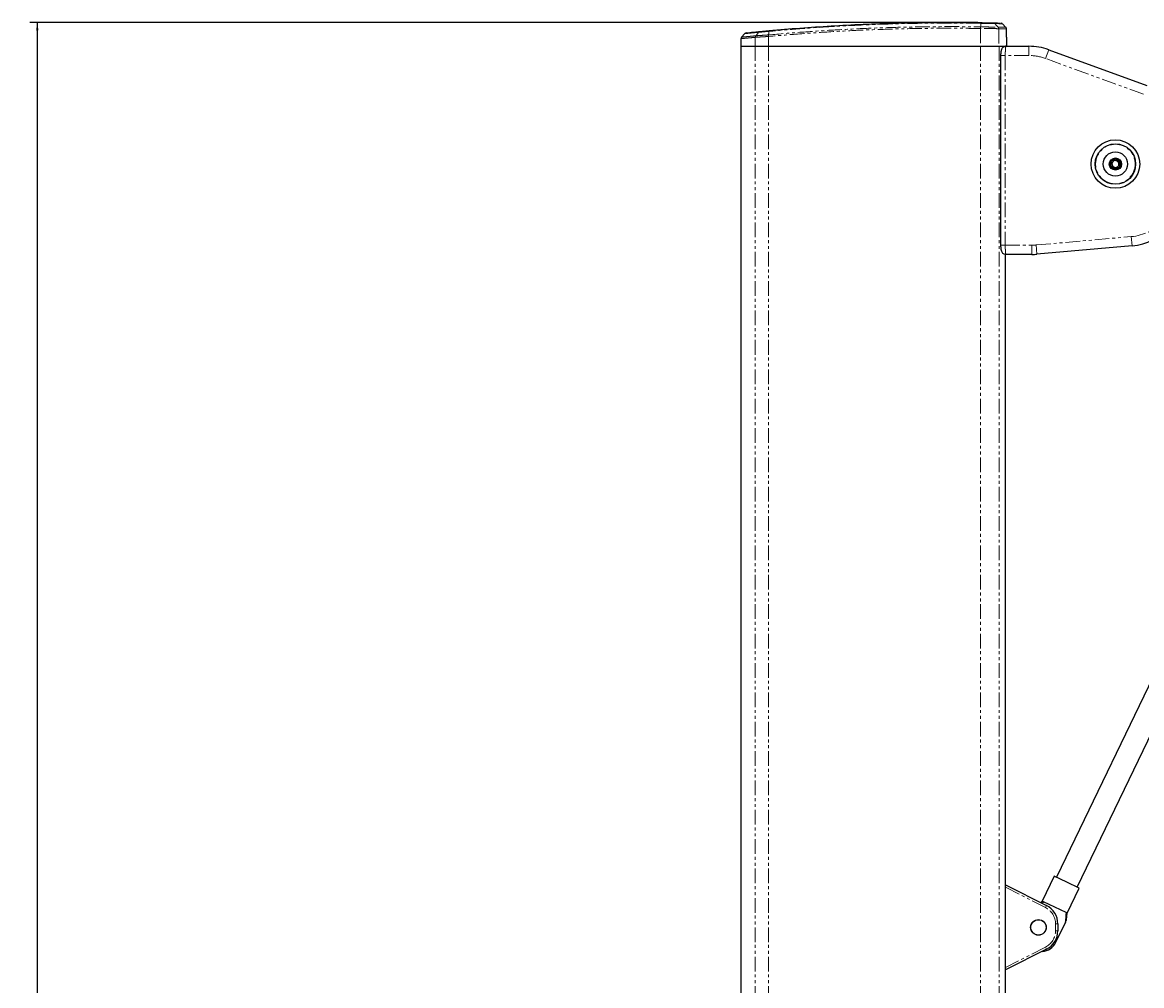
# Paper-space layout 'Wall Base Bracket' of a CAD drawing. Header units: millimetres. Extents: x 245 to 9339, y 492 to 8064.
# Tile 17 of 57: x 245 to 729, y 3160 to 3576. Entities that reach past the tile are written whole.
import ezdxf

# ---------------------------------------------------------------- set-up
doc = ezdxf.new("R2010")
doc.units = ezdxf.units.MM
doc.linetypes.add('PHANTOM', pattern=[12.7, 6.35, -1.27, 1.27, -1.27, 1.27, -1.27])
doc.layers.add('COMPONENT_GEOMETRY', color=7, linetype='Continuous')
doc.styles.add('SLDTEXTSTYLE0', font='TXT', dxfattribs={"width": 0.75})
doc.dimstyles.new('SLDDIMSTYLE2', dxfattribs={"dimtxt": 3.175, "dimasz": 3.302, "dimexe": 0, "dimexo": 0.0625, "dimgap": 0.79375, "dimtad": 0, "dimtih": 1, "dimtoh": 1, "dimdec": 1, "dimrnd": 1e-09, "dimzin": 12, "dimdsep": 46, "dimtxsty": 'SLDTEXTSTYLE0', "dimsah": 1, "dimcen": 0.09, "dimadec": 0, "dimazin": 3, "dimtfac": 1, "dimtdec": 1, "dimtofl": 0, "dimtmove": 0, "dimatfit": 3, "dimfxl": 1, "dimfrac": 2, "dimtolj": 1, "dimtzin": 12, "dimarcsym": 0})

# ---------------------------------------------------------------- blocks, each defined once
blk = doc.blocks.new('_D_22')
at = {"layer": 'COMPONENT_GEOMETRY', "color": 7}
for p, q in [((658.18, 3576.29), (248.21, 3576.29)), ((251.38, 3576.29), (251.38, 2118.95)), ((251.38, 656.56), (251.38, 2113.91)), ((485.91, 656.56), (248.21, 656.56))]:
    blk.add_line(p, q, dxfattribs=at)
for points in [[(251.38, 3576.29), (250.87, 3572.99), (251.89, 3572.99)], [(251.38, 656.56), (251.89, 659.87), (250.87, 659.87)]]:
    blk.add_solid(points, dxfattribs=at)
at = {"layer": 'COMPONENT_GEOMETRY', "color": 7, "insert": (244.93, 2118), "char_height": 3.175, "attachment_point": 1, "style": 'SLDTEXTSTYLE0'}
blk.add_mtext('2919.7', dxfattribs=at)

psp = doc.layouts.new('Wall Base Bracket')

# ---------------------------------------------------------------- linework, layer by layer
at = {"color": 8, "linetype": 'PHANTOM', "lineweight": 18}
for p, q in [((659.38, 3573.76), (659.37, 3566.06)), ((659.38, 3573.76), (659.38, 3573.76)), ((659.39, 3574.45), (659.39, 3574.45)), ((666.94, 3574.34), (666.94, 3574.34)), ((667.21, 3573.66), (667.34, 3566.06)), ((667.21, 3573.66), (667.21, 3573.66)), ((561.9, 3569.95), (561.84, 3566.06)), ((561.9, 3569.95), (561.9, 3569.95)), ((562.13, 3570.6), (562.13, 3570.6)), ((562.13, 3570.6), (562.13, 3570.6)), ((567.67, 3570.98), (567.68, 3570.98)), ((567.68, 3570.31), (567.67, 3566.06)), ((567.68, 3570.31), (567.68, 3570.31)), ((561.84, 3566.06), (561.84, 747.52)), ((567.67, 3566.06), (567.67, 735.24)), ((659.37, 3566.06), (659.37, 692.06)), ((667.34, 3566.06), (667.34, 692.06)), ((680.27, 3562.06), (680.27, 3566.06)), ((687.45, 3560.8), (688.82, 3564.56)), ((670.04, 3562.06), (668.04, 3562.06)), ((670.04, 3562.06), (670.04, 3480.06)), ((680.27, 3562.06), (670.04, 3562.06)), ((729.86, 3545.36), (687.45, 3560.8)), ((683.41, 3480.14), (724.51, 3483.74)), ((724.51, 3483.74), (724.86, 3479.76)), ((670.04, 3480.06), (668.04, 3480.06)), ((670.04, 3480.06), (681.58, 3480.06)), ((670.16, 2890.21), (670.16, 3476.11)), ((681.58, 3480.06), (681.58, 3476.06)), ((683.41, 3480.14), (683.76, 3476.16)), ((687.39, 3193.67), (670.17, 3202.36)), ((687.39, 3193.67), (687.84, 3194.56)), ((691.78, 3183.61), (691.78, 3186.52)), ((691.78, 3186.52), (692.78, 3186.52)), ((691.78, 3183.61), (692.78, 3183.61)), ((670.17, 3167.77), (687.39, 3176.46)), ((687.39, 3176.46), (687.84, 3175.57))]:
    psp.add_line(p, q, dxfattribs=at)
at = {"color": 7, "linetype": 'Continuous', "lineweight": 25}
for p, q in [((670.29, 3574.25), (668.78, 3575.81)), ((670.61, 3570.06), (670.55, 3573.59)), ((555.74, 3569.36), (555.68, 3566.06)), ((557.35, 3571.54), (555.98, 3569.99)), ((670.61, 3570.06), (670.6, 3570.06)), ((555.68, 3566.06), (555.68, 760.5)), ((555.68, 3566.06), (561.84, 3566.06)), ((561.84, 3566.06), (567.67, 3566.06)), ((567.67, 3566.06), (659.37, 3566.06)), ((659.37, 3566.06), (667.34, 3566.06)), ((667.34, 3566.06), (670.36, 3566.06)), ((667.34, 3566.06), (670.16, 3566.06)), ((670.36, 3566.06), (680.27, 3566.06)), ((688.82, 3564.56), (731.23, 3549.12)), ((668.04, 3562.06), (668.04, 3480.06)), ((715.54, 3514.26), (715.85, 3516.55)), ((715.85, 3516.55), (717.98, 3517.43)), ((716.02, 3515.66), (717.3, 3516.84)), ((716.4, 3513.97), (716.02, 3515.66)), ((717.3, 3516.84), (718.95, 3516.32)), ((717.98, 3517.43), (719.81, 3516.03)), ((719.33, 3514.63), (718.05, 3513.45)), ((718.95, 3516.32), (719.33, 3514.63)), ((719.81, 3516.03), (719.51, 3513.74)), ((717.37, 3512.86), (715.54, 3514.26)), ((718.05, 3513.45), (716.4, 3513.97)), ((719.51, 3513.74), (717.37, 3512.86)), ((670.17, 2890.22), (670.17, 3476.11)), ((670.36, 3476.06), (670.17, 3476.06)), ((681.58, 3476.06), (670.36, 3476.06)), ((724.86, 3479.76), (683.76, 3476.16)), ((741.67, 3309.46), (692.16, 3206.77)), ((701.14, 3202.45), (750.64, 3305.13)), ((691.25, 3207.21), (686.03, 3196.4)), ((696.65, 3204.61), (691.25, 3207.21)), ((670.17, 3203.48), (687.84, 3194.56)), ((702.06, 3202), (696.65, 3204.61)), ((696.84, 3191.19), (702.06, 3202)), ((686.03, 3196.4), (685.4, 3195.79)), ((685.86, 3195.56), (686.53, 3196.17)), ((686.03, 3196.4), (686.53, 3196.17)), ((696.35, 3191.43), (686.53, 3196.17)), ((696.35, 3191.43), (696.84, 3191.19)), ((696.55, 3188.28), (696.84, 3191.19)), ((691.88, 3178.6), (696.03, 3187.21)), ((692.78, 3186.52), (692.78, 3183.61)), ((687.84, 3175.57), (670.17, 3166.65))]:
    psp.add_line(p, q, dxfattribs=at)
at = {"color": 8, "linetype": 'PHANTOM', "lineweight": 18, "flags": 128}
for points in [[(659.44, 3575.99), (659.41, 3575.11), (659.39, 3574.45)], [(666.94, 3574.34), (666.32, 3575), (665.47, 3575.89)], [(563.36, 3572.13), (563.22, 3571.95), (562.39, 3570.92), (562.13, 3570.6)]]:
    psp.add_lwpolyline(points, dxfattribs=at)
at = {"color": 7, "linetype": 'Continuous', "lineweight": 25}
for centre, radius in [((717.68, 3515.14), 10.5), ((717.68, 3515.14), 8.75), ((717.68, 3515.14), 5.25), ((717.68, 3515.14), 2.63), ((717.68, 3515.14), 2.37), ((684.38, 3185.06), 3.4), ((684.38, 3185.06), 3.31)]:
    psp.add_circle(centre, radius, dxfattribs=at)
at = {"color": 8, "linetype": 'PHANTOM', "lineweight": 18}
psp.add_circle((717.68, 3515.14), 8.55, dxfattribs=at)
for centre, radius, start, end in [((717.6, 3572.88), 58.23, 178.4602, 179.1343), ((666.2, 3573.65), 1.01, 0.8751, 43.3653), ((562.94, 3569.95), 1.04, 141.4271, 180.15), ((564.05, 3571.59), 0.872, 95.9525, 141.6662), ((571.71, 3570.69), 4.05, 175.8514, 185.4315), ((680.27, 3541.06), 21, 70, 90), ((722.68, 3504.66), 21, 275, 0), ((681.58, 3501.06), 21, 270, 275), ((683.78, 3186.52), 8, 0, 63.2307), ((683.78, 3183.61), 8, 296.7693, 0)]:
    psp.add_arc(centre, radius, start, end, dxfattribs=at)
at = {"color": 7, "linetype": 'Continuous', "lineweight": 25}
for centre, radius, start, end in [((558.09, 3570.86), 1, 95.973, 136.7968), ((680.27, 3541.06), 25, 70, 90), ((717.68, 3515.14), 1.5, 132.5623, 192.5623), ((717.68, 3515.14), 1.5, 192.5623, 252.5623), ((717.68, 3515.14), 1.5, 72.5623, 132.5623), ((717.68, 3515.14), 1.5, 12.5623, 72.5623), ((717.68, 3515.14), 1.5, 312.5623, 12.5623), ((717.68, 3515.14), 1.5, 252.5623, 312.5623), ((722.68, 3504.66), 25, 275, 0), ((681.58, 3501.06), 25, 270, 275), ((683.78, 3186.52), 9, 0, 63.2307), ((683.78, 3183.61), 9, 296.7693, 0), ((685.58, 3181.64), 7, 273.6316, 334.2612)]:
    psp.add_arc(centre, radius, start, end, dxfattribs=at)
for points, knots in [([(563.96, 3572.45), (564.27, 3572.48), (564.88, 3572.54), (566.33, 3572.68), (567.41, 3572.78), (567.91, 3572.82)], [0, 0, 0, 0, 0.35548, 0.702201, 1, 1, 1, 1]), ([(567.91, 3572.82), (570.13, 3573.02), (576.79, 3573.62), (587.96, 3574.46), (601.71, 3575.29), (615.84, 3575.9), (630.32, 3576.29), (644.87, 3576.45), (654.59, 3576.34), (659.45, 3576.29)], [0, 0, 0, 0, 0.073721, 0.221177, 0.368762, 0.526168, 0.683732, 0.841785, 1, 1, 1, 1]), ([(659.45, 3576.29), (660.07, 3576.28), (661.3, 3576.26), (662.92, 3576.23), (664.22, 3576.2), (664.59, 3576.19), (664.79, 3576.19)], [0, 0, 0, 0, 0.24911, 0.490866, 0.732205, 1, 1, 1, 1]), ([(664.79, 3576.19), (665.47, 3576.18), (666.84, 3576.14), (667.92, 3576.12), (668, 3576.11), (668.03, 3576.11)], [0, 0, 0, 0, 0.346591, 0.693182, 1, 1, 1, 1]), ([(668.75, 3575.84), (668.71, 3575.88), (668.62, 3575.96), (668.49, 3576.03), (668.4, 3576.05), (668.38, 3576.06)], [0, 0, 0, 0, 0.3998276, 0.8254427, 1, 1, 1, 1]), ([(670.54, 3573.59), (670.53, 3573.68), (670.53, 3573.88), (670.41, 3574.12), (670.29, 3574.24), (670.24, 3574.29)], [0, 0, 0, 0, 0.342481, 0.729071, 1, 1, 1, 1]), ([(556.02, 3570.01), (555.97, 3569.96), (555.85, 3569.83), (555.75, 3569.6), (555.76, 3569.42), (555.76, 3569.36)], [0, 0, 0, 0, 0.269785, 0.739226, 1, 1, 1, 1]), ([(558.04, 3571.86), (558.09, 3571.87), (558.19, 3571.88), (559.42, 3572), (561.3, 3572.19), (563.12, 3572.37), (563.96, 3572.45)], [0, 0, 0, 0, 0.236706, 0.505333, 0.773106, 1, 1, 1, 1]), ([(670.6, 3570.06), (670.6, 3570.02), (670.59, 3569.93), (670.58, 3569.24), (670.57, 3568.23), (670.58, 3567.1), (670.59, 3566.36), (670.59, 3566.06)], [0, 0, 0, 0, 0.2146733, 0.4293785, 0.644071, 0.8587126, 1, 1, 1, 1]), ([(670.32, 3566.05), (670.28, 3566.05), (670, 3566.09), (669.52, 3565.91), (669.01, 3565.59), (668.65, 3565.19), (668.41, 3564.76), (668.25, 3564.28), (668.14, 3563.71), (668.06, 3562.95), (668.05, 3562.35), (668.05, 3562.07)], [0, 0, 0, 0, 0.020956, 0.152089, 0.258526, 0.353941, 0.445719, 0.548251, 0.685361, 0.848304, 1, 1, 1, 1]), ([(668.04, 3480.07), (668.04, 3480.06), (668.04, 3479.74), (668.07, 3479.11), (668.17, 3478.22), (668.32, 3477.55), (668.67, 3476.88), (669.15, 3476.42), (669.74, 3476.11), (670.17, 3476.1), (670.36, 3476.09)], [0, 0, 0, 0, 0.00498, 0.1661999, 0.3338272, 0.5366208, 0.65565, 0.7720067, 0.8990157, 1, 1, 1, 1]), ([(696.35, 3191.43), (696.32, 3190.93), (696.22, 3189.52), (696.11, 3188.12), (696.03, 3187.21)], [0, 0, 0, 0, 0.355137, 1, 1, 1, 1]), ([(696.03, 3187.21), (696.12, 3187.39), (696.3, 3187.77), (696.51, 3188.2), (696.53, 3188.24), (696.54, 3188.26)], [0, 0, 0, 0, 0.319558, 0.6850748, 1, 1, 1, 1])]:
    psp.add_open_spline(points, degree=3, knots=knots, dxfattribs=at)
at = {"color": 8, "linetype": 'PHANTOM', "lineweight": 18}
for points, knots in [([(567.68, 3570.98), (572.45, 3571.4), (582.01, 3572.22), (596.43, 3573.16), (610.89, 3573.88), (625.07, 3574.34), (638.98, 3574.56), (650.32, 3574.57), (657.12, 3574.48), (659.39, 3574.45)], [0, 0, 0, 0, 0.158135, 0.31643, 0.473928, 0.631586, 0.778901, 0.926348, 1, 1, 1, 1]), ([(659.38, 3573.76), (657.11, 3573.79), (650.31, 3573.88), (638.97, 3573.87), (625.07, 3573.65), (610.89, 3573.2), (596.44, 3572.48), (582.02, 3571.55), (572.46, 3570.72), (567.68, 3570.31)], [0, 0, 0, 0, 0.073651, 0.22103, 0.36841, 0.525988, 0.683566, 0.841783, 1, 1, 1, 1]), ([(659.44, 3575.99), (654.57, 3576.05), (644.84, 3576.15), (630.29, 3575.99), (615.78, 3575.61), (601.65, 3574.99), (587.87, 3574.16), (576.7, 3573.32), (570.03, 3572.72), (567.81, 3572.52)], [0, 0, 0, 0, 0.158134, 0.316268, 0.473754, 0.631239, 0.778759, 0.92628, 1, 1, 1, 1]), ([(567.81, 3572.52), (567.81, 3572.57), (567.82, 3572.65), (567.85, 3572.75), (567.88, 3572.81), (567.9, 3572.82), (567.91, 3572.82)], [0, 0, 0, 0, 0.2499997, 0.4999996, 0.7499997, 1, 1, 1, 1]), ([(667.21, 3573.66), (666.96, 3573.67), (666.47, 3573.68), (664.71, 3573.7), (662.42, 3573.73), (660.52, 3573.75), (659.51, 3573.76), (659.38, 3573.76)], [0, 0, 0, 0, 0.240831, 0.481663, 0.722539, 0.963449, 1, 1, 1, 1]), ([(659.39, 3574.45), (659.52, 3574.45), (660.5, 3574.43), (662.32, 3574.41), (664.53, 3574.38), (666.22, 3574.35), (666.7, 3574.35), (666.94, 3574.34)], [0, 0, 0, 0, 0.036346, 0.277392, 0.51835, 0.759206, 1, 1, 1, 1]), ([(665.47, 3575.89), (665.47, 3575.89), (665.34, 3575.89), (664.8, 3575.9), (663.37, 3575.93), (661.53, 3575.96), (660.14, 3575.98), (659.44, 3575.99), (659.44, 3575.99)], [0, 0, 0, 0, 0.000007, 0.267824, 0.509156, 0.75089, 0.999995, 1, 1, 1, 1]), ([(668.73, 3575.81), (668.69, 3575.81), (668.62, 3575.81), (667.53, 3575.84), (666.16, 3575.87), (665.47, 3575.89)], [0, 0, 0, 0, 0.306351, 0.652472, 1, 1, 1, 1]), ([(666.94, 3574.34), (667.63, 3574.33), (669.03, 3574.29), (670.11, 3574.27), (670.17, 3574.26), (670.2, 3574.26)], [0, 0, 0, 0, 0.351846, 0.703691, 1, 1, 1, 1]), ([(670.48, 3573.59), (670.45, 3573.59), (670.39, 3573.59), (669.31, 3573.62), (667.91, 3573.65), (667.21, 3573.66)], [0, 0, 0, 0, 0.296306, 0.647422, 1, 1, 1, 1]), ([(561.9, 3569.95), (560.9, 3569.85), (558.9, 3569.66), (556.98, 3569.48), (555.89, 3569.37), (555.81, 3569.36), (555.77, 3569.36)], [0, 0, 0, 0, 0.26675, 0.534337, 0.801082, 1, 1, 1, 1]), ([(556.02, 3570), (556.06, 3570.01), (556.13, 3570.01), (556.9, 3570.09), (558.11, 3570.21), (559.81, 3570.38), (561.35, 3570.52), (562.13, 3570.6)], [0, 0, 0, 0, 0.1989, 0.395671, 0.593793, 0.796165, 1, 1, 1, 1]), ([(563.36, 3572.13), (563.36, 3572.13), (562.47, 3572.04), (560.97, 3571.89), (559.28, 3571.72), (558.13, 3571.61), (557.45, 3571.54), (557.4, 3571.53), (557.38, 3571.53)], [0, 0, 0, 0, 0.000002, 0.226833, 0.424313, 0.623164, 0.826343, 1, 1, 1, 1]), ([(562.13, 3570.6), (562.06, 3570.5), (561.95, 3570.33), (561.9, 3570.09), (561.9, 3569.97), (561.9, 3569.95)], [0, 0, 0, 0, 0.499344, 0.896947, 1, 1, 1, 1]), ([(567.68, 3570.31), (567.67, 3570.31), (566.91, 3570.26), (565.33, 3570.16), (563.22, 3570.03), (562.34, 3569.97), (561.9, 3569.95)], [0, 0, 0, 0, 0.001845, 0.3039491, 0.6519794, 1, 1, 1, 1]), ([(562.13, 3570.6), (562.55, 3570.63), (563.4, 3570.69), (565.42, 3570.83), (566.96, 3570.94), (567.67, 3570.98)], [0, 0, 0, 0, 0.348471, 0.697151, 1, 1, 1, 1]), ([(567.81, 3572.52), (567.81, 3572.52), (567.24, 3572.47), (566.02, 3572.37), (564.43, 3572.22), (563.64, 3572.15), (563.36, 3572.13), (563.36, 3572.13)], [0, 0, 0, 0, 0.000006, 0.297986, 0.644686, 0.99999, 1, 1, 1, 1]), ([(567.68, 3570.31), (567.67, 3570.43), (567.66, 3570.57), (567.66, 3570.72), (567.66, 3570.83), (567.67, 3570.92), (567.67, 3570.98)], [0, 0, 0, 0, 0.4990148, 0.5564186, 0.6591898, 1, 1, 1, 1]), ([(567.81, 3572.52), (567.78, 3572.22), (567.74, 3571.71), (567.69, 3571.2), (567.67, 3570.98)], [0, 0, 0, 0, 0.586948, 1, 1, 1, 1]), ([(670.36, 3566.06), (670.32, 3566.02), (670.25, 3565.93), (670.16, 3565.23), (670.09, 3564.19), (670.05, 3563.07), (670.04, 3562.34), (670.04, 3562.06)], [0, 0, 0, 0, 0.217102, 0.434577, 0.651626, 0.866747, 1, 1, 1, 1]), ([(670.04, 3480.06), (670.05, 3479.62), (670.05, 3478.73), (670.11, 3477.54), (670.19, 3476.64), (670.28, 3476.14), (670.34, 3476.09), (670.36, 3476.06)], [0, 0, 0, 0, 0.212244, 0.424022, 0.636454, 0.850953, 1, 1, 1, 1])]:
    psp.add_open_spline(points, degree=3, knots=knots, dxfattribs=at)
for points in [[(659.38, 3573.76), (659.38, 3573.83), (659.38, 3573.95), (659.38, 3574.13), (659.39, 3574.3), (659.39, 3574.4), (659.39, 3574.45)], [(659.45, 3576.29), (659.45, 3576.29), (659.45, 3576.28), (659.44, 3576.22), (659.44, 3576.13), (659.44, 3576.04), (659.44, 3575.99)], [(664.79, 3576.19), (664.85, 3576.19), (664.98, 3576.18), (665.16, 3576.11), (665.33, 3576.02), (665.43, 3575.93), (665.47, 3575.89)], [(667.21, 3573.66), (667.21, 3573.73), (667.2, 3573.85), (667.14, 3574.03), (667.06, 3574.2), (666.98, 3574.29), (666.94, 3574.34)]]:
    psp.add_open_spline(points, degree=3, dxfattribs=at)

# ---------------------------------------------------------------- dimensions: what is measured, and where the dimension line sits
at = {"layer": 'COMPONENT_GEOMETRY', "color": 7}
dim = psp.add_linear_dim(base=(251.38, 656.56), p1=(659.45, 3576.29), p2=(487.18, 656.56), angle=90, dimstyle='SLDDIMSTYLE2', dxfattribs=at)
dim.commit()
dim.dimension.update_dxf_attribs({"geometry": '_D_22', "text_midpoint": (251.38, 2116.43), "dimtype": 160})

doc.saveas('drawing.dxf')
